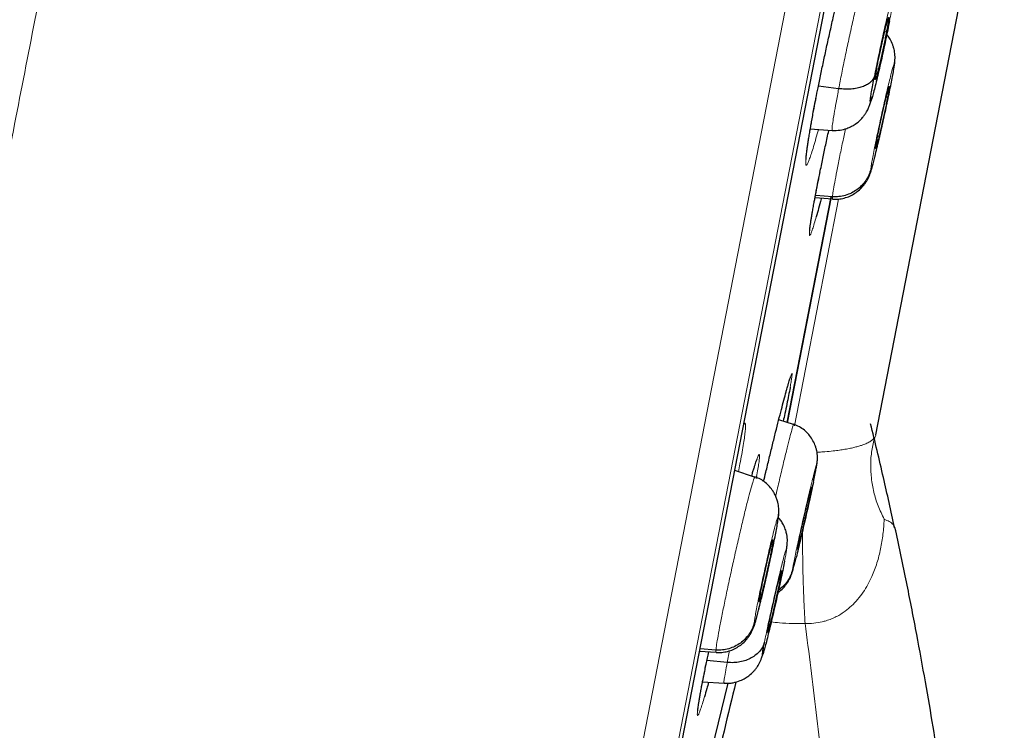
# Model space of a CAD drawing. Header units: millimetres. Extents: x 8 to 1465, y 12 to 1156.
# Tile 156 of 168: x 1064 to 1078, y 1048 to 1058. Entities that reach past the tile are written whole.
import ezdxf

# ---------------------------------------------------------------- set-up
doc = ezdxf.new("R2010")
doc.units = ezdxf.units.MM

msp = doc.modelspace()

# ---------------------------------------------------------------- linework, layer by layer
at = {"color": 252, "linetype": 'Continuous', "lineweight": 0}
for p, q in [((1068.939, 1029.43), (1086.872, 1121.685)), ((1087.264, 1121.136), (1069.509, 1029.793)), ((1069.702, 1030.51), (1087.174, 1120.398)), ((1074.923, 1056.718), (1074.935, 1056.776)), ((1074.99, 1055.718), (1074.992, 1055.727)), ((1074.629, 1052.133), (1075.253, 1055.348)), ((1073.411, 1048.911), (1073.413, 1048.92)), ((1073.677, 1048.779), (1073.711, 1048.946))]:
    msp.add_line(p, q, dxfattribs=at)
at = {"color": 7, "linetype": 'Continuous', "lineweight": 30}
for p, q in [((1069.71, 1030.544), (1087.169, 1120.363)), ((1075.786, 1052.009), (1084.868, 1098.736)), ((1075.934, 1057.718), (1075.909, 1057.724)), ((1076.045, 1057.244), (1076.052, 1057.304)), ((1075.257, 1056.916), (1074.97, 1056.953)), ((1075.977, 1056.942), (1075.972, 1056.944)), ((1074.855, 1056.346), (1075.167, 1056.325)), ((1075.15, 1055.384), (1074.526, 1052.178)), ((1074.527, 1052.181), (1075.149, 1055.383)), ((1074.922, 1055.371), (1075.171, 1055.354)), ((1075.17, 1055.384), (1074.934, 1055.402)), ((1075.175, 1055.359), (1075.171, 1055.354)), ((1074.617, 1052.153), (1074.408, 1052.221)), ((1074.616, 1052.147), (1074.619, 1052.153)), ((1074.943, 1051.561), (1074.947, 1051.596)), ((1074.066, 1051.407), (1073.783, 1051.499)), ((1074.065, 1051.401), (1074.069, 1051.407)), ((1074.093, 1051.414), (1074.088, 1051.388)), ((1074.397, 1050.814), (1074.406, 1050.88)), ((1076.056, 1050.693), (1076.057, 1050.691)), ((1074.328, 1050.513), (1074.323, 1050.514)), ((1074.432, 1049.98), (1074.418, 1049.984)), ((1073.286, 1048.941), (1073.519, 1048.925)), ((1073.517, 1048.955), (1073.292, 1048.972)), ((1073.413, 1048.92), (1073.415, 1048.932)), ((1073.523, 1048.93), (1073.519, 1048.925)), ((1073.677, 1048.779), (1073.389, 1048.807)), ((1073.327, 1048.506), (1073.632, 1048.484))]:
    msp.add_line(p, q, dxfattribs=at)
at = {"color": 7, "linetype": 'Continuous', "lineweight": 30, "flags": 128}
msp.add_lwpolyline([(1073.685, 1048.484), (1073.412, 1047.362), (1072.996, 1045.668)], dxfattribs=at)
at = {"color": 252, "linetype": 'Continuous', "lineweight": 0}
for points, knots in [([(1076.681, 1123.851), (1076.676, 1123.829), (1076.668, 1123.784), (1076.597, 1123.423), (1076.486, 1122.849), (1076.329, 1122.043), (1076.129, 1121.015), (1075.887, 1119.769), (1075.604, 1118.312), (1075.281, 1116.65), (1074.92, 1114.792), (1074.522, 1112.748), (1074.091, 1110.527), (1073.627, 1108.141), (1073.133, 1105.601), (1072.612, 1102.921), (1072.067, 1100.114), (1071.499, 1097.193), (1070.912, 1094.174), (1070.309, 1091.072), (1069.693, 1087.902), (1069.066, 1084.68), (1068.433, 1081.422), (1067.796, 1078.145), (1067.159, 1074.865), (1066.524, 1071.598), (1065.894, 1068.361), (1065.274, 1065.17), (1064.666, 1062.041), (1064.073, 1058.99), (1063.498, 1056.032), (1062.944, 1053.181), (1062.413, 1050.453), (1061.91, 1047.861), (1061.435, 1045.417), (1060.991, 1043.134), (1060.581, 1041.024), (1060.206, 1039.097), (1059.869, 1037.362), (1059.572, 1035.832), (1059.312, 1034.496), (1059.174, 1033.788), (1059.105, 1033.435)], [0, 0, 0, 0, 0.025, 0.05, 0.075, 0.1, 0.125, 0.15, 0.175, 0.2, 0.225, 0.25, 0.275, 0.3, 0.325, 0.35, 0.375, 0.4, 0.425, 0.45, 0.475, 0.5, 0.525, 0.55, 0.575, 0.6, 0.625, 0.65, 0.675, 0.7, 0.725, 0.75, 0.775, 0.8, 0.825, 0.85, 0.875, 0.9, 0.925, 0.95, 0.975, 1, 1, 1, 1]), ([(1057.648, 1034.324), (1057.687, 1034.521), (1057.763, 1034.914), (1057.894, 1035.587), (1058.037, 1036.318), (1058.191, 1037.114), (1058.357, 1037.967), (1058.533, 1038.872), (1058.719, 1039.83), (1058.916, 1040.843), (1059.124, 1041.916), (1059.345, 1043.051), (1059.577, 1044.246), (1059.819, 1045.492), (1060.071, 1046.787), (1060.33, 1048.122), (1060.597, 1049.493), (1060.87, 1050.898), (1061.15, 1052.342), (1061.44, 1053.832), (1061.739, 1055.368), (1062.046, 1056.947), (1062.359, 1058.558), (1062.678, 1060.198), (1063, 1061.857), (1063.325, 1063.53), (1063.653, 1065.214), (1063.984, 1066.918), (1064.32, 1068.649), (1064.662, 1070.405), (1065.007, 1072.183), (1065.355, 1073.97), (1065.703, 1075.761), (1066.05, 1077.544), (1066.394, 1079.316), (1066.735, 1081.073), (1067.076, 1082.823), (1067.416, 1084.574), (1067.756, 1086.322), (1068.095, 1088.066), (1068.43, 1089.791), (1068.762, 1091.496), (1069.087, 1093.169), (1069.405, 1094.807), (1069.717, 1096.41), (1070.023, 1097.984), (1070.324, 1099.537), (1070.622, 1101.065), (1070.914, 1102.567), (1071.198, 1104.03), (1071.474, 1105.451), (1071.74, 1106.819), (1071.996, 1108.135), (1072.241, 1109.395), (1072.477, 1110.608), (1072.704, 1111.778), (1072.923, 1112.903), (1073.132, 1113.98), (1073.33, 1114.999), (1073.517, 1115.96), (1073.691, 1116.855), (1073.852, 1117.684), (1074, 1118.447), (1074.136, 1119.147), (1074.261, 1119.788), (1074.373, 1120.366), (1074.473, 1120.88), (1074.56, 1121.326), (1074.633, 1121.704), (1074.693, 1122.012), (1074.74, 1122.251), (1074.772, 1122.419), (1074.793, 1122.526), (1074.796, 1122.539), (1074.797, 1122.545)], [0, 0, 0, 0, 0.013945, 0.02789, 0.041835, 0.055781, 0.069728, 0.083426, 0.097126, 0.110826, 0.124528, 0.138481, 0.152437, 0.166395, 0.180356, 0.194319, 0.208035, 0.221754, 0.235476, 0.249202, 0.263181, 0.277165, 0.291153, 0.305146, 0.319147, 0.332905, 0.346672, 0.360448, 0.374234, 0.388281, 0.402337, 0.416398, 0.430461, 0.444524, 0.458331, 0.472132, 0.485923, 0.499702, 0.513718, 0.527724, 0.541722, 0.555714, 0.569704, 0.583443, 0.597184, 0.610928, 0.624677, 0.638684, 0.652696, 0.666713, 0.680732, 0.694752, 0.708523, 0.722296, 0.73607, 0.749845, 0.763872, 0.777899, 0.791927, 0.805955, 0.819984, 0.833763, 0.847543, 0.861323, 0.875104, 0.88909, 0.903078, 0.917066, 0.931055, 0.945045, 0.958784, 0.972523, 0.986262, 1, 1, 1, 1]), ([(1075.257, 1056.916), (1075.271, 1056.988), (1075.3, 1057.132), (1075.349, 1057.371), (1075.401, 1057.616), (1075.454, 1057.859), (1075.507, 1058.091), (1075.557, 1058.303), (1075.602, 1058.485), (1075.641, 1058.633), (1075.671, 1058.741), (1075.694, 1058.806), (1075.7, 1058.81), (1075.703, 1058.811)], [0, 0, 0, 0, 0.0920602, 0.1839941, 0.275968, 0.3679094, 0.4598388, 0.5516907, 0.6434938, 0.7354179, 0.8273423, 0.9191459, 1, 1, 1, 1]), ([(1075.763, 1057.089), (1075.771, 1057.132), (1075.789, 1057.22), (1075.818, 1057.364), (1075.85, 1057.513), (1075.882, 1057.66), (1075.914, 1057.801), (1075.945, 1057.93), (1075.972, 1058.041), (1075.996, 1058.131), (1076.015, 1058.197), (1076.028, 1058.235), (1076.035, 1058.244), (1076.036, 1058.224), (1076.031, 1058.175), (1076.019, 1058.1), (1076.002, 1058.002), (1075.986, 1057.921), (1075.979, 1057.88)], [0, 0, 0, 0, 0.062498, 0.125, 0.187496, 0.249998, 0.312497, 0.374999, 0.437498, 0.499998, 0.562495, 0.624996, 0.687494, 0.749995, 0.812494, 0.874995, 0.937497, 1, 1, 1, 1]), ([(1076.045, 1057.244), (1076.043, 1057.23), (1076.04, 1057.202), (1076.027, 1057.125), (1076.009, 1057.027), (1075.985, 1056.909), (1075.958, 1056.775), (1075.927, 1056.631), (1075.895, 1056.483), (1075.862, 1056.335), (1075.83, 1056.195), (1075.799, 1056.066), (1075.772, 1055.954), (1075.749, 1055.864), (1075.731, 1055.799), (1075.718, 1055.761), (1075.712, 1055.75), (1075.713, 1055.768), (1075.713, 1055.776)], [0, 0, 0, 0, 0.062503, 0.125005, 0.187506, 0.250005, 0.312505, 0.375002, 0.437503, 0.500002, 0.5625, 0.625, 0.687499, 0.750001, 0.812503, 0.875, 0.937502, 1, 1, 1, 1]), ([(1075.713, 1055.776), (1075.715, 1055.79), (1075.718, 1055.819), (1075.731, 1055.895), (1075.75, 1055.993), (1075.773, 1056.112), (1075.8, 1056.245), (1075.831, 1056.389), (1075.863, 1056.538), (1075.896, 1056.685), (1075.928, 1056.826), (1075.958, 1056.955), (1075.986, 1057.066), (1076.009, 1057.156), (1076.027, 1057.222), (1076.04, 1057.259), (1076.046, 1057.27), (1076.045, 1057.253), (1076.045, 1057.244)], [0, 0, 0, 0, 0.062503, 0.125005, 0.187506, 0.250005, 0.312505, 0.375002, 0.437503, 0.500002, 0.5625, 0.625, 0.687499, 0.750001, 0.812503, 0.875, 0.937502, 1, 1, 1, 1]), ([(1075.167, 1056.328), (1075.167, 1056.327), (1075.162, 1056.32), (1075.163, 1056.353), (1075.171, 1056.43), (1075.191, 1056.555), (1075.219, 1056.715), (1075.245, 1056.849), (1075.257, 1056.916)], [0, 0, 0, 0, 0.030424, 0.224259, 0.418118, 0.612046, 0.80589, 1, 1, 1, 1]), ([(1074.971, 1056.338), (1074.959, 1056.295), (1074.934, 1056.206), (1074.901, 1056.093), (1074.871, 1055.995), (1074.845, 1055.92), (1074.824, 1055.866), (1074.808, 1055.836), (1074.796, 1055.829), (1074.79, 1055.845), (1074.79, 1055.885), (1074.795, 1055.948), (1074.805, 1056.033), (1074.82, 1056.139), (1074.84, 1056.264), (1074.864, 1056.404), (1074.892, 1056.555), (1074.913, 1056.664), (1074.923, 1056.718)], [0, 0, 0, 0, 0.058491, 0.121773, 0.185107, 0.248643, 0.311976, 0.375311, 0.438847, 0.502182, 0.565464, 0.628949, 0.692231, 0.755431, 0.818834, 0.882035, 0.941017, 1, 1, 1, 1]), ([(1075.17, 1055.384), (1075.172, 1055.407), (1075.178, 1055.453), (1075.2, 1055.58), (1075.23, 1055.742), (1075.269, 1055.938), (1075.31, 1056.142), (1075.341, 1056.285), (1075.354, 1056.348)], [0, 0, 0, 0, 0.172828, 0.345426, 0.518097, 0.690704, 0.863291, 1, 1, 1, 1]), ([(1074.94, 1055.1), (1074.93, 1055.067), (1074.911, 1054.999), (1074.887, 1054.924), (1074.868, 1054.869), (1074.854, 1054.839), (1074.845, 1054.831), (1074.841, 1054.847), (1074.843, 1054.887), (1074.85, 1054.949), (1074.862, 1055.033), (1074.879, 1055.139), (1074.901, 1055.263), (1074.928, 1055.403), (1074.957, 1055.554), (1074.979, 1055.663), (1074.99, 1055.718)], [0, 0, 0, 0, 0.07206, 0.14435, 0.216409, 0.288448, 0.360717, 0.432756, 0.504737, 0.576949, 0.64893, 0.720843, 0.792985, 0.864898, 0.932449, 1, 1, 1, 1]), ([(1075.171, 1055.354), (1075.17, 1055.353), (1075.166, 1055.345), (1075.168, 1055.366), (1075.17, 1055.384)], [0, 0, 0, 0, 0.135229, 1, 1, 1, 1]), ([(1074.524, 1052.661), (1074.529, 1052.679), (1074.543, 1052.729), (1074.561, 1052.79), (1074.579, 1052.844), (1074.591, 1052.873), (1074.597, 1052.88), (1074.598, 1052.863), (1074.593, 1052.822), (1074.584, 1052.764), (1074.574, 1052.709), (1074.57, 1052.684)], [0, 0, 0, 0, 0.063201, 0.182548, 0.30182, 0.421472, 0.540744, 0.659903, 0.779442, 0.898601, 1, 1, 1, 1]), ([(1073.909, 1052.147), (1073.913, 1052.155), (1073.923, 1052.173), (1073.932, 1052.175), (1073.938, 1052.157), (1073.938, 1052.115), (1073.932, 1052.051), (1073.921, 1051.964), (1073.904, 1051.858), (1073.883, 1051.734), (1073.86, 1051.608), (1073.842, 1051.52), (1073.835, 1051.482)], [0, 0, 0, 0, 0.07267, 0.180082, 0.287362, 0.394986, 0.502265, 0.60936, 0.716796, 0.82389, 0.924002, 1, 1, 1, 1]), ([(1074.364, 1051.137), (1074.368, 1051.157), (1074.391, 1051.257), (1074.432, 1051.429), (1074.483, 1051.643), (1074.528, 1051.826), (1074.565, 1051.976), (1074.594, 1052.081), (1074.611, 1052.14), (1074.615, 1052.145), (1074.616, 1052.147)], [0, 0, 0, 0, 0.036166, 0.184731, 0.333101, 0.481548, 0.630119, 0.778709, 0.927351, 1, 1, 1, 1]), ([(1075.769, 1051.971), (1075.762, 1051.962), (1075.748, 1051.943), (1075.711, 1051.916), (1075.661, 1051.888), (1075.604, 1051.865), (1075.544, 1051.846), (1075.49, 1051.831), (1075.425, 1051.816), (1075.352, 1051.802), (1075.27, 1051.79), (1075.177, 1051.777), (1075.077, 1051.768), (1074.998, 1051.762), (1074.958, 1051.76), (1074.949, 1051.76)], [0, 0, 0, 0, 0.12018, 0.240598, 0.362026, 0.483983, 0.550979, 0.618181, 0.686264, 0.754814, 0.815208, 0.876423, 0.942428, 0.987496, 1, 1, 1, 1]), ([(1075.769, 1051.971), (1075.754, 1051.909), (1075.722, 1051.784), (1075.707, 1051.589), (1075.716, 1051.392), (1075.752, 1051.194), (1075.812, 1050.998), (1075.872, 1050.872), (1075.902, 1050.809)], [0, 0, 0, 0, 0.166667, 0.333335, 0.500001, 0.666668, 0.833334, 1, 1, 1, 1]), ([(1075.784, 1052.012), (1075.783, 1052.004), (1075.781, 1051.99), (1075.773, 1051.977), (1075.769, 1051.971)], [0, 0, 0, 0, 0.579493, 1, 1, 1, 1]), ([(1074.022, 1051.421), (1074.027, 1051.438), (1074.043, 1051.494), (1074.066, 1051.569), (1074.091, 1051.645), (1074.11, 1051.697), (1074.125, 1051.726), (1074.133, 1051.732), (1074.136, 1051.714), (1074.134, 1051.673), (1074.126, 1051.609), (1074.113, 1051.524), (1074.099, 1051.451), (1074.093, 1051.414)], [0, 0, 0, 0, 0.041299, 0.137475, 0.233344, 0.329163, 0.425287, 0.521105, 0.616812, 0.712824, 0.80853, 0.904112, 1, 1, 1, 1]), ([(1074.602, 1050.095), (1074.604, 1050.109), (1074.609, 1050.137), (1074.624, 1050.213), (1074.644, 1050.311), (1074.669, 1050.429), (1074.698, 1050.562), (1074.73, 1050.706), (1074.763, 1050.854), (1074.797, 1051.001), (1074.83, 1051.142), (1074.861, 1051.27), (1074.888, 1051.382), (1074.911, 1051.472), (1074.929, 1051.538), (1074.94, 1051.576), (1074.946, 1051.587), (1074.944, 1051.57), (1074.943, 1051.561)], [0, 0, 0, 0, 0.062498, 0.125, 0.187496, 0.249998, 0.312499, 0.375001, 0.437498, 0.499997, 0.562496, 0.624997, 0.687493, 0.749994, 0.812494, 0.874995, 0.937497, 1, 1, 1, 1]), ([(1074.943, 1051.561), (1074.94, 1051.547), (1074.936, 1051.519), (1074.921, 1051.444), (1074.907, 1051.376), (1074.9, 1051.342)], [0, 0, 0, 0, 0.333336, 0.66667, 1, 1, 1, 1]), ([(1073.517, 1048.955), (1073.519, 1048.978), (1073.525, 1049.024), (1073.546, 1049.152), (1073.576, 1049.314), (1073.615, 1049.509), (1073.66, 1049.729), (1073.711, 1049.966), (1073.764, 1050.211), (1073.819, 1050.454), (1073.873, 1050.686), (1073.923, 1050.898), (1073.969, 1051.082), (1074.009, 1051.231), (1074.039, 1051.336), (1074.058, 1051.395), (1074.063, 1051.399), (1074.065, 1051.401)], [0, 0, 0, 0, 0.069109, 0.138126, 0.207173, 0.276194, 0.345206, 0.414159, 0.483074, 0.552081, 0.621091, 0.690011, 0.758966, 0.827978, 0.896999, 0.966044, 1, 1, 1, 1]), ([(1074.061, 1049.347), (1074.063, 1049.361), (1074.066, 1049.389), (1074.079, 1049.466), (1074.097, 1049.564), (1074.121, 1049.683), (1074.148, 1049.816), (1074.179, 1049.96), (1074.211, 1050.109), (1074.245, 1050.256), (1074.277, 1050.397), (1074.308, 1050.525), (1074.336, 1050.637), (1074.36, 1050.727), (1074.378, 1050.792), (1074.391, 1050.829), (1074.398, 1050.84), (1074.398, 1050.823), (1074.397, 1050.814)], [0, 0, 0, 0, 0.062503, 0.125005, 0.187506, 0.250005, 0.312505, 0.375002, 0.437503, 0.500002, 0.5625, 0.625, 0.687499, 0.750001, 0.812503, 0.875, 0.937502, 1, 1, 1, 1]), ([(1074.397, 1050.814), (1074.396, 1050.8), (1074.393, 1050.772), (1074.38, 1050.695), (1074.362, 1050.597), (1074.338, 1050.479), (1074.311, 1050.345), (1074.28, 1050.201), (1074.247, 1050.053), (1074.214, 1049.905), (1074.181, 1049.765), (1074.15, 1049.636), (1074.123, 1049.525), (1074.099, 1049.435), (1074.08, 1049.369), (1074.067, 1049.332), (1074.06, 1049.321), (1074.061, 1049.339), (1074.061, 1049.347)], [0, 0, 0, 0, 0.062503, 0.125005, 0.187506, 0.250005, 0.312505, 0.375002, 0.437503, 0.500002, 0.5625, 0.625, 0.687499, 0.750001, 0.812503, 0.875, 0.937502, 1, 1, 1, 1]), ([(1074.781, 1049.333), (1074.781, 1049.333), (1074.822, 1049.331), (1074.905, 1049.333), (1075.005, 1049.349), (1075.088, 1049.372), (1075.155, 1049.396), (1075.225, 1049.428), (1075.291, 1049.465), (1075.363, 1049.515), (1075.445, 1049.583), (1075.529, 1049.672), (1075.606, 1049.774), (1075.672, 1049.882), (1075.741, 1050.02), (1075.804, 1050.189), (1075.855, 1050.39), (1075.888, 1050.597), (1075.899, 1050.738), (1075.902, 1050.809), (1075.902, 1050.809)], [0, 0, 0, 0, 0.0000238, 0.0486938, 0.0988774, 0.1235924, 0.1565191, 0.1897734, 0.2239174, 0.2583082, 0.3106078, 0.3730413, 0.4360958, 0.5006183, 0.5654849, 0.6724698, 0.7802508, 0.8898937, 0.9999762, 1, 1, 1, 1]), ([(1075.902, 1050.809), (1075.927, 1050.799), (1075.98, 1050.777), (1076.032, 1050.739), (1076.048, 1050.708), (1076.056, 1050.693)], [0, 0, 0, 0, 0.328148, 0.683607, 1, 1, 1, 1]), ([(1074.747, 1050.652), (1074.746, 1050.62), (1074.745, 1050.512), (1074.746, 1050.317), (1074.75, 1050.072), (1074.757, 1049.823), (1074.767, 1049.575), (1074.777, 1049.414), (1074.781, 1049.333)], [0, 0, 0, 0, 0.079011, 0.263208, 0.447406, 0.631604, 0.815802, 1, 1, 1, 1]), ([(1074.205, 1049.067), (1074.212, 1049.101), (1074.226, 1049.169), (1074.252, 1049.295), (1074.282, 1049.433), (1074.314, 1049.58), (1074.348, 1049.728), (1074.381, 1049.873), (1074.414, 1050.01), (1074.443, 1050.132), (1074.47, 1050.235), (1074.491, 1050.316), (1074.507, 1050.371), (1074.517, 1050.397), (1074.52, 1050.395), (1074.517, 1050.363), (1074.508, 1050.306), (1074.496, 1050.246), (1074.491, 1050.216)], [0, 0, 0, 0, 0.062498, 0.125, 0.187497, 0.249998, 0.312497, 0.374999, 0.437498, 0.499998, 0.562495, 0.624996, 0.687494, 0.749995, 0.812494, 0.874995, 0.937497, 1, 1, 1, 1]), ([(1074.654, 1050.266), (1074.647, 1050.239), (1074.632, 1050.18), (1074.616, 1050.119), (1074.604, 1050.08), (1074.599, 1050.07), (1074.601, 1050.086), (1074.602, 1050.095)], [0, 0, 0, 0, 0.178151, 0.383622, 0.589075, 0.794544, 1, 1, 1, 1]), ([(1074.781, 1049.333), (1074.836, 1048.912), (1074.946, 1048.069), (1075.073, 1046.803), (1075.173, 1045.537), (1075.241, 1044.273), (1075.28, 1043.018), (1075.289, 1041.772), (1075.269, 1040.536), (1075.22, 1039.302), (1075.143, 1038.063), (1075.035, 1036.818), (1074.898, 1035.57), (1074.73, 1034.328), (1074.534, 1033.092), (1074.308, 1031.862), (1074.055, 1030.641), (1073.862, 1029.832), (1073.766, 1029.429)], [0, 0, 0, 0, 0.063323, 0.1266, 0.189766, 0.252777, 0.315666, 0.377344, 0.438965, 0.500559, 0.562139, 0.624933, 0.687657, 0.750283, 0.81284, 0.875328, 0.937722, 1, 1, 1, 1]), ([(1074.299, 1049.354), (1074.339, 1049.35), (1074.438, 1049.338), (1074.599, 1049.33), (1074.72, 1049.332), (1074.781, 1049.333)], [0, 0, 0, 0, 0.244628, 0.621685, 1, 1, 1, 1]), ([(1073.354, 1048.29), (1073.344, 1048.257), (1073.323, 1048.189), (1073.299, 1048.114), (1073.279, 1048.06), (1073.265, 1048.03), (1073.256, 1048.023), (1073.252, 1048.039), (1073.254, 1048.079), (1073.262, 1048.141), (1073.275, 1048.225), (1073.294, 1048.33), (1073.317, 1048.455), (1073.345, 1048.595), (1073.376, 1048.746), (1073.399, 1048.856), (1073.411, 1048.911)], [0, 0, 0, 0, 0.072049, 0.144329, 0.216377, 0.288371, 0.360595, 0.432588, 0.50449, 0.576621, 0.648523, 0.720338, 0.792381, 0.864196, 0.932098, 1, 1, 1, 1]), ([(1073.519, 1048.925), (1073.518, 1048.923), (1073.513, 1048.916), (1073.515, 1048.937), (1073.517, 1048.955)], [0, 0, 0, 0, 0.136363, 1, 1, 1, 1]), ([(1073.633, 1048.49), (1073.632, 1048.489), (1073.628, 1048.488), (1073.634, 1048.538), (1073.649, 1048.63), (1073.668, 1048.729), (1073.677, 1048.779)], [0, 0, 0, 0, 0.159415, 0.439563, 0.719589, 1, 1, 1, 1])]:
    msp.add_open_spline(points, degree=3, knots=knots, dxfattribs=at)
at = {"color": 7, "linetype": 'Continuous', "lineweight": 30}
for points, knots in [([(1074.935, 1056.776), (1074.945, 1056.826), (1074.966, 1056.936), (1075.004, 1057.12), (1075.047, 1057.322), (1075.091, 1057.529), (1075.138, 1057.737), (1075.181, 1057.928), (1075.208, 1058.046), (1075.22, 1058.097)], [0, 0, 0, 0, 0.124869, 0.277036, 0.429689, 0.581857, 0.73407, 0.886769, 1, 1, 1, 1]), ([(1075.979, 1057.88), (1075.97, 1057.837), (1075.953, 1057.75), (1075.923, 1057.605), (1075.891, 1057.456), (1075.859, 1057.309), (1075.827, 1057.168), (1075.796, 1057.039), (1075.769, 1056.928), (1075.745, 1056.838), (1075.727, 1056.773), (1075.713, 1056.735), (1075.706, 1056.726), (1075.705, 1056.746), (1075.711, 1056.794), (1075.723, 1056.869), (1075.74, 1056.967), (1075.755, 1057.048), (1075.763, 1057.089)], [0, 0, 0, 0, 0.0625025, 0.1250046, 0.187506, 0.2500051, 0.3125056, 0.3750035, 0.4375048, 0.500002, 0.5625019, 0.6250006, 0.6875026, 0.750002, 0.8125035, 0.8750005, 0.937502, 1, 1, 1, 1]), ([(1075.807, 1057.252), (1075.812, 1057.277), (1075.822, 1057.328), (1075.84, 1057.414), (1075.859, 1057.501), (1075.878, 1057.588), (1075.897, 1057.671), (1075.914, 1057.746), (1075.93, 1057.812), (1075.944, 1057.864), (1075.955, 1057.903), (1075.963, 1057.925), (1075.967, 1057.929), (1075.967, 1057.917), (1075.964, 1057.889), (1075.958, 1057.845), (1075.948, 1057.789), (1075.939, 1057.741), (1075.934, 1057.718)], [0, 0, 0, 0, 0.062616, 0.125091, 0.187745, 0.250479, 0.313048, 0.375343, 0.437605, 0.5, 0.562396, 0.624658, 0.686953, 0.749522, 0.812255, 0.87491, 0.937384, 1, 1, 1, 1]), ([(1075.934, 1057.718), (1075.929, 1057.692), (1075.919, 1057.641), (1075.902, 1057.555), (1075.883, 1057.468), (1075.864, 1057.381), (1075.845, 1057.298), (1075.827, 1057.223), (1075.811, 1057.157), (1075.797, 1057.105), (1075.786, 1057.067), (1075.778, 1057.044), (1075.774, 1057.04), (1075.774, 1057.052), (1075.777, 1057.081), (1075.784, 1057.124), (1075.794, 1057.18), (1075.803, 1057.228), (1075.807, 1057.252)], [0, 0, 0, 0, 0.062616, 0.12509, 0.187745, 0.250478, 0.313046, 0.375342, 0.437604, 0.499999, 0.562394, 0.624657, 0.686952, 0.749521, 0.812255, 0.874909, 0.937384, 1, 1, 1, 1]), ([(1076.053, 1057.295), (1076.055, 1057.312), (1076.057, 1057.345), (1076.056, 1057.388), (1076.052, 1057.432), (1076.043, 1057.477), (1076.031, 1057.519), (1076.011, 1057.572), (1075.982, 1057.629), (1075.952, 1057.667), (1075.939, 1057.683)], [0, 0, 0, 0, 0.15446, 0.294875, 0.408513, 0.504733, 0.595814, 0.686684, 0.867334, 1, 1, 1, 1]), ([(1075.843, 1056.254), (1075.851, 1056.286), (1075.868, 1056.359), (1075.895, 1056.482), (1075.924, 1056.615), (1075.952, 1056.746), (1075.978, 1056.871), (1076.001, 1056.985), (1076.02, 1057.088), (1076.037, 1057.178), (1076.049, 1057.254), (1076.053, 1057.288), (1076.054, 1057.305)], [0, 0, 0, 0, 0.0776384, 0.179098, 0.2804393, 0.3827274, 0.4865149, 0.5907019, 0.6936473, 0.7953203, 0.8969984, 1, 1, 1, 1]), ([(1075.763, 1057.089), (1075.757, 1057.073), (1075.745, 1057.043), (1075.707, 1057.003), (1075.656, 1056.968), (1075.593, 1056.94), (1075.519, 1056.921), (1075.436, 1056.91), (1075.348, 1056.907), (1075.288, 1056.913), (1075.257, 1056.916)], [0, 0, 0, 0, 0.123785, 0.248422, 0.373775, 0.499416, 0.625025, 0.750519, 0.875608, 1, 1, 1, 1]), ([(1075.782, 1056.078), (1075.783, 1056.086), (1075.785, 1056.103), (1075.793, 1056.149), (1075.804, 1056.208), (1075.817, 1056.278), (1075.833, 1056.356), (1075.851, 1056.44), (1075.87, 1056.527), (1075.889, 1056.613), (1075.908, 1056.695), (1075.926, 1056.771), (1075.942, 1056.835), (1075.955, 1056.888), (1075.966, 1056.926), (1075.973, 1056.948), (1075.974, 1056.95), (1075.975, 1056.951)], [0, 0, 0, 0, 0.069035, 0.13792, 0.207004, 0.276171, 0.345151, 0.413824, 0.482462, 0.551251, 0.620045, 0.688692, 0.757374, 0.826356, 0.895522, 0.964605, 1, 1, 1, 1]), ([(1075.977, 1056.942), (1075.976, 1056.934), (1075.974, 1056.918), (1075.966, 1056.871), (1075.955, 1056.813), (1075.941, 1056.743), (1075.925, 1056.665), (1075.907, 1056.581), (1075.889, 1056.494), (1075.869, 1056.408), (1075.85, 1056.325), (1075.833, 1056.25), (1075.817, 1056.185), (1075.803, 1056.133), (1075.792, 1056.093), (1075.788, 1056.08), (1075.785, 1056.073)], [0, 0, 0, 0, 0.071568, 0.142981, 0.2146, 0.286304, 0.357815, 0.429008, 0.500164, 0.571478, 0.642795, 0.713962, 0.785164, 0.856678, 0.928382, 1, 1, 1, 1]), ([(1074.911, 1056.654), (1074.911, 1056.654), (1074.918, 1056.687), (1074.926, 1056.729), (1074.934, 1056.773), (1074.936, 1056.78)], [0, 0, 0, 0, 0.0040998, 0.8260985, 1, 1, 1, 1]), ([(1075.167, 1056.324), (1075.204, 1056.324), (1075.274, 1056.324), (1075.366, 1056.348), (1075.436, 1056.378), (1075.504, 1056.418), (1075.559, 1056.464), (1075.604, 1056.514), (1075.633, 1056.553), (1075.655, 1056.588), (1075.677, 1056.63), (1075.692, 1056.665), (1075.71, 1056.717), (1075.724, 1056.765), (1075.733, 1056.796), (1075.736, 1056.807)], [0, 0, 0, 0, 0.110939, 0.203861, 0.278469, 0.335199, 0.438697, 0.491649, 0.5434, 0.592145, 0.640136, 0.741804, 0.845728, 0.949908, 1, 1, 1, 1]), ([(1074.868, 1056.419), (1074.87, 1056.434), (1074.878, 1056.478), (1074.893, 1056.556), (1074.905, 1056.621), (1074.911, 1056.654)], [0, 0, 0, 0, 0.209172, 0.60432, 1, 1, 1, 1]), ([(1074.796, 1055.912), (1074.796, 1055.912), (1074.796, 1055.913), (1074.796, 1055.921), (1074.796, 1055.937), (1074.798, 1055.962), (1074.802, 1055.996), (1074.807, 1056.039), (1074.814, 1056.091), (1074.823, 1056.152), (1074.834, 1056.22), (1074.846, 1056.295), (1074.858, 1056.362), (1074.865, 1056.405), (1074.868, 1056.419)], [0, 0, 0, 0, 0.039694, 0.10143, 0.173987, 0.256361, 0.346488, 0.44206, 0.54114, 0.642323, 0.744652, 0.847491, 0.95036, 1, 1, 1, 1]), ([(1074.992, 1055.727), (1075.005, 1055.792), (1075.031, 1055.917), (1075.073, 1056.118), (1075.102, 1056.254), (1075.118, 1056.325), (1075.118, 1056.328)], [0, 0, 0, 0, 0.344592, 0.665873, 0.988179, 1, 1, 1, 1]), ([(1075.17, 1055.35), (1075.198, 1055.349), (1075.253, 1055.348), (1075.336, 1055.363), (1075.415, 1055.39), (1075.488, 1055.43), (1075.554, 1055.481), (1075.603, 1055.532), (1075.639, 1055.581), (1075.665, 1055.623), (1075.687, 1055.667), (1075.702, 1055.705), (1075.715, 1055.742), (1075.727, 1055.783), (1075.742, 1055.836), (1075.759, 1055.903), (1075.781, 1055.991), (1075.807, 1056.098), (1075.829, 1056.189), (1075.841, 1056.243), (1075.843, 1056.254)], [0, 0, 0, 0, 0.0529683, 0.1065218, 0.1603936, 0.2135496, 0.2661947, 0.3216884, 0.3515963, 0.3830307, 0.4183277, 0.4635156, 0.5118128, 0.5732693, 0.6443655, 0.7203107, 0.7964122, 0.8887146, 0.9785066, 1, 1, 1, 1]), ([(1075.783, 1056.07), (1075.783, 1056.068), (1075.78, 1056.063), (1075.781, 1056.072), (1075.782, 1056.078)], [0, 0, 0, 0, 0.333202, 1, 1, 1, 1]), ([(1074.959, 1055.563), (1074.965, 1055.592), (1074.976, 1055.647), (1074.987, 1055.705), (1074.993, 1055.732)], [0, 0, 0, 0, 0.537177, 1, 1, 1, 1]), ([(1075.713, 1055.776), (1075.705, 1055.748), (1075.688, 1055.69), (1075.644, 1055.612), (1075.587, 1055.541), (1075.518, 1055.481), (1075.439, 1055.433), (1075.352, 1055.401), (1075.262, 1055.382), (1075.2, 1055.384), (1075.17, 1055.384)], [0, 0, 0, 0, 0.123726, 0.24837, 0.373743, 0.499387, 0.624989, 0.750499, 0.875617, 1, 1, 1, 1]), ([(1074.93, 1055.415), (1074.933, 1055.431), (1074.942, 1055.475), (1074.951, 1055.524), (1074.958, 1055.56), (1074.959, 1055.563)], [0, 0, 0, 0, 0.326148, 0.943172, 1, 1, 1, 1]), ([(1074.847, 1054.901), (1074.847, 1054.901), (1074.847, 1054.9), (1074.847, 1054.904), (1074.848, 1054.913), (1074.849, 1054.932), (1074.852, 1054.958), (1074.857, 1054.995), (1074.864, 1055.04), (1074.873, 1055.094), (1074.883, 1055.156), (1074.895, 1055.226), (1074.906, 1055.285), (1074.913, 1055.322), (1074.915, 1055.332)], [0, 0, 0, 0, 0.001602, 0.059517, 0.130023, 0.213091, 0.306844, 0.408415, 0.515091, 0.624853, 0.736349, 0.8487, 0.961319, 1, 1, 1, 1]), ([(1074.915, 1055.332), (1074.918, 1055.35), (1074.923, 1055.376), (1074.928, 1055.405), (1074.93, 1055.415)], [0, 0, 0, 0, 0.659522, 1, 1, 1, 1]), ([(1075.011, 1055.365), (1075.01, 1055.361), (1074.996, 1055.307), (1074.972, 1055.215), (1074.951, 1055.139), (1074.94, 1055.1)], [0, 0, 0, 0, 0.03335, 0.517444, 1, 1, 1, 1]), ([(1074.522, 1052.653), (1074.525, 1052.665), (1074.534, 1052.696), (1074.546, 1052.736), (1074.557, 1052.775), (1074.566, 1052.802), (1074.572, 1052.82), (1074.575, 1052.828), (1074.575, 1052.829), (1074.575, 1052.829)], [0, 0, 0, 0, 0.120935, 0.30482, 0.486535, 0.663801, 0.808003, 0.929755, 1, 1, 1, 1]), ([(1074.193, 1051.346), (1074.204, 1051.389), (1074.23, 1051.501), (1074.273, 1051.675), (1074.319, 1051.866), (1074.364, 1052.047), (1074.406, 1052.214), (1074.445, 1052.367), (1074.481, 1052.502), (1074.507, 1052.6), (1074.52, 1052.646), (1074.524, 1052.661)], [0, 0, 0, 0, 0.078033, 0.20125, 0.32486, 0.448078, 0.571364, 0.695044, 0.81833, 0.94161, 1, 1, 1, 1]), ([(1074.57, 1052.684), (1074.569, 1052.68), (1074.563, 1052.648), (1074.548, 1052.568), (1074.523, 1052.447), (1074.498, 1052.323), (1074.479, 1052.237), (1074.471, 1052.2)], [0, 0, 0, 0, 0.03928, 0.304932, 0.56974, 0.817366, 1, 1, 1, 1]), ([(1074.949, 1051.595), (1074.951, 1051.613), (1074.956, 1051.646), (1074.957, 1051.69), (1074.954, 1051.734), (1074.947, 1051.78), (1074.936, 1051.824), (1074.917, 1051.878), (1074.884, 1051.944), (1074.834, 1052.014), (1074.772, 1052.074), (1074.701, 1052.125), (1074.647, 1052.145), (1074.62, 1052.156)], [0, 0, 0, 0, 0.0977378, 0.1880868, 0.2620815, 0.3225861, 0.3792331, 0.436259, 0.5492693, 0.6619718, 0.7745296, 0.8868157, 1, 1, 1, 1]), ([(1076.051, 1050.689), (1075.999, 1050.927), (1075.89, 1051.42), (1075.772, 1051.911), (1075.71, 1052.164)], [0, 0, 0, 0, 0.483231, 1, 1, 1, 1]), ([(1074.023, 1051.421), (1074.023, 1051.422), (1074.03, 1051.446), (1074.042, 1051.486), (1074.058, 1051.539), (1074.072, 1051.584), (1074.084, 1051.62), (1074.093, 1051.645), (1074.099, 1051.66), (1074.103, 1051.668), (1074.103, 1051.668), (1074.102, 1051.668)], [0, 0, 0, 0, 0.007884, 0.159718, 0.311373, 0.461874, 0.609823, 0.737239, 0.852276, 0.950046, 1, 1, 1, 1]), ([(1074.903, 1051.355), (1074.905, 1051.366), (1074.915, 1051.412), (1074.929, 1051.48), (1074.943, 1051.555), (1074.948, 1051.586), (1074.95, 1051.602)], [0, 0, 0, 0, 0.097681, 0.396966, 0.696799, 1, 1, 1, 1]), ([(1074.407, 1050.871), (1074.408, 1050.888), (1074.41, 1050.92), (1074.409, 1050.963), (1074.404, 1051.007), (1074.394, 1051.055), (1074.378, 1051.106), (1074.356, 1051.158), (1074.324, 1051.215), (1074.279, 1051.274), (1074.218, 1051.332), (1074.149, 1051.38), (1074.096, 1051.4), (1074.07, 1051.41)], [0, 0, 0, 0, 0.096991, 0.184517, 0.255264, 0.315776, 0.392157, 0.468229, 0.544131, 0.65833, 0.772163, 0.885672, 1, 1, 1, 1]), ([(1074.9, 1051.342), (1074.892, 1051.304), (1074.876, 1051.228), (1074.847, 1051.094), (1074.815, 1050.95), (1074.781, 1050.802), (1074.747, 1050.655), (1074.714, 1050.514), (1074.684, 1050.387), (1074.663, 1050.303), (1074.655, 1050.27), (1074.654, 1050.266)], [0, 0, 0, 0, 0.122956, 0.245915, 0.368867, 0.491827, 0.614784, 0.737738, 0.860696, 0.983652, 1, 1, 1, 1]), ([(1074.672, 1050.396), (1074.674, 1050.405), (1074.676, 1050.421), (1074.685, 1050.467), (1074.697, 1050.526), (1074.712, 1050.595), (1074.729, 1050.673), (1074.748, 1050.757), (1074.767, 1050.844), (1074.787, 1050.93), (1074.806, 1051.012), (1074.824, 1051.087), (1074.84, 1051.152), (1074.854, 1051.205), (1074.864, 1051.243), (1074.87, 1051.265), (1074.872, 1051.267), (1074.872, 1051.268)], [0, 0, 0, 0, 0.069046, 0.137938, 0.207029, 0.276206, 0.345198, 0.413887, 0.482539, 0.55134, 0.620145, 0.688803, 0.757496, 0.826491, 0.895667, 0.964757, 1, 1, 1, 1]), ([(1074.873, 1051.26), (1074.871, 1051.252), (1074.869, 1051.235), (1074.86, 1051.189), (1074.848, 1051.131), (1074.833, 1051.061), (1074.816, 1050.983), (1074.797, 1050.899), (1074.778, 1050.812), (1074.758, 1050.726), (1074.739, 1050.644), (1074.721, 1050.569), (1074.705, 1050.504), (1074.691, 1050.452), (1074.681, 1050.412), (1074.677, 1050.399), (1074.675, 1050.392)], [0, 0, 0, 0, 0.071568, 0.142977, 0.214592, 0.286295, 0.357808, 0.429006, 0.500166, 0.571481, 0.642798, 0.713964, 0.785167, 0.856682, 0.928386, 1, 1, 1, 1]), ([(1074.181, 1049.763), (1074.184, 1049.775), (1074.196, 1049.827), (1074.219, 1049.926), (1074.249, 1050.058), (1074.278, 1050.192), (1074.306, 1050.323), (1074.332, 1050.448), (1074.355, 1050.561), (1074.375, 1050.664), (1074.391, 1050.753), (1074.403, 1050.83), (1074.406, 1050.864), (1074.408, 1050.882)], [0, 0, 0, 0, 0.029235, 0.126617, 0.222915, 0.319235, 0.416536, 0.515251, 0.614101, 0.711395, 0.807233, 0.902981, 1, 1, 1, 1]), ([(1074.519, 1050.385), (1074.52, 1050.394), (1074.524, 1050.421), (1074.528, 1050.457), (1074.53, 1050.494), (1074.53, 1050.523), (1074.529, 1050.544), (1074.527, 1050.56), (1074.525, 1050.575), (1074.521, 1050.596), (1074.515, 1050.623), (1074.506, 1050.655), (1074.493, 1050.691), (1074.472, 1050.736), (1074.443, 1050.786), (1074.415, 1050.816), (1074.402, 1050.831)], [0, 0, 0, 0, 0.066293, 0.214602, 0.337482, 0.434267, 0.504782, 0.530627, 0.551009, 0.587686, 0.630985, 0.681371, 0.738976, 0.810626, 0.910586, 1, 1, 1, 1]), ([(1076.428, 1028.111), (1076.471, 1028.349), (1076.564, 1028.861), (1076.691, 1029.638), (1076.809, 1030.432), (1076.912, 1031.198), (1077.002, 1031.935), (1077.079, 1032.643), (1077.142, 1033.304), (1077.194, 1033.919), (1077.236, 1034.49), (1077.272, 1035.036), (1077.3, 1035.557), (1077.323, 1036.053), (1077.34, 1036.523), (1077.353, 1036.968), (1077.362, 1037.388), (1077.367, 1037.782), (1077.37, 1038.152), (1077.37, 1038.503), (1077.368, 1038.901), (1077.362, 1039.341), (1077.352, 1039.818), (1077.341, 1040.226), (1077.329, 1040.567), (1077.318, 1040.848), (1077.306, 1041.116), (1077.294, 1041.37), (1077.281, 1041.61), (1077.269, 1041.844), (1077.255, 1042.081), (1077.238, 1042.338), (1077.219, 1042.622), (1077.195, 1042.941), (1077.167, 1043.294), (1077.133, 1043.68), (1077.094, 1044.101), (1077.047, 1044.556), (1076.993, 1045.044), (1076.931, 1045.566), (1076.859, 1046.122), (1076.777, 1046.712), (1076.685, 1047.322), (1076.584, 1047.951), (1076.472, 1048.597), (1076.348, 1049.271), (1076.21, 1049.974), (1076.108, 1050.45), (1076.056, 1050.693)], [0, 0, 0, 0, 0.0320327, 0.0687404, 0.1041136, 0.1381468, 0.1708357, 0.2021768, 0.2321675, 0.2584718, 0.2836494, 0.3077009, 0.330624, 0.352417, 0.3730787, 0.3926083, 0.4110053, 0.4282696, 0.4444014, 0.4596621, 0.4744205, 0.4966034, 0.5175557, 0.537282, 0.5502573, 0.5626443, 0.5744441, 0.5856575, 0.5962852, 0.606328, 0.616726, 0.6278159, 0.6404095, 0.6545073, 0.6701099, 0.6872183, 0.705834, 0.7259589, 0.7475954, 0.7707483, 0.7954205, 0.8216092, 0.8493098, 0.8768064, 0.9056339, 0.9357833, 0.9672431, 1, 1, 1, 1]), ([(1074.131, 1049.649), (1074.132, 1049.657), (1074.133, 1049.674), (1074.141, 1049.72), (1074.152, 1049.779), (1074.166, 1049.848), (1074.182, 1049.926), (1074.2, 1050.01), (1074.219, 1050.097), (1074.238, 1050.184), (1074.258, 1050.266), (1074.276, 1050.341), (1074.292, 1050.406), (1074.306, 1050.458), (1074.317, 1050.496), (1074.324, 1050.518), (1074.326, 1050.52), (1074.326, 1050.521)], [0, 0, 0, 0, 0.069031, 0.137913, 0.206993, 0.276157, 0.345133, 0.413802, 0.482436, 0.551221, 0.620012, 0.688658, 0.757337, 0.826317, 0.895479, 0.964558, 1, 1, 1, 1]), ([(1074.328, 1050.513), (1074.328, 1050.504), (1074.326, 1050.488), (1074.318, 1050.441), (1074.307, 1050.383), (1074.293, 1050.313), (1074.277, 1050.235), (1074.259, 1050.151), (1074.24, 1050.064), (1074.22, 1049.978), (1074.201, 1049.895), (1074.183, 1049.82), (1074.167, 1049.755), (1074.153, 1049.703), (1074.142, 1049.664), (1074.137, 1049.651), (1074.135, 1049.644)], [0, 0, 0, 0, 0.071568, 0.14298, 0.214598, 0.286303, 0.357814, 0.429007, 0.500162, 0.571474, 0.642793, 0.71396, 0.785164, 0.856679, 0.928383, 1, 1, 1, 1]), ([(1074.673, 1050.389), (1074.672, 1050.387), (1074.67, 1050.382), (1074.671, 1050.391), (1074.672, 1050.396)], [0, 0, 0, 0, 0.332055, 1, 1, 1, 1]), ([(1074.396, 1049.77), (1074.41, 1049.781), (1074.448, 1049.808), (1074.491, 1049.854), (1074.527, 1049.904), (1074.553, 1049.946), (1074.575, 1049.991), (1074.591, 1050.033), (1074.604, 1050.075), (1074.618, 1050.124), (1074.633, 1050.183), (1074.647, 1050.237), (1074.652, 1050.259)], [0, 0, 0, 0, 0.064277, 0.171118, 0.229435, 0.290249, 0.356765, 0.43918, 0.550993, 0.70095, 0.876915, 1, 1, 1, 1]), ([(1074.491, 1050.216), (1074.484, 1050.182), (1074.47, 1050.114), (1074.444, 1049.988), (1074.414, 1049.85), (1074.382, 1049.704), (1074.348, 1049.555), (1074.314, 1049.41), (1074.282, 1049.274), (1074.252, 1049.152), (1074.226, 1049.048), (1074.205, 1048.968), (1074.189, 1048.913), (1074.179, 1048.886), (1074.176, 1048.888), (1074.179, 1048.92), (1074.188, 1048.978), (1074.2, 1049.037), (1074.205, 1049.067)], [0, 0, 0, 0, 0.062503, 0.125005, 0.187506, 0.250005, 0.312506, 0.375004, 0.437505, 0.500002, 0.562502, 0.625001, 0.687503, 0.750002, 0.812504, 0.875, 0.937502, 1, 1, 1, 1]), ([(1074.432, 1049.98), (1074.428, 1049.96), (1074.42, 1049.92), (1074.404, 1049.845), (1074.387, 1049.764), (1074.368, 1049.678), (1074.348, 1049.59), (1074.328, 1049.505), (1074.309, 1049.425), (1074.292, 1049.354), (1074.277, 1049.293), (1074.264, 1049.246), (1074.255, 1049.215), (1074.249, 1049.2), (1074.247, 1049.201), (1074.249, 1049.218), (1074.254, 1049.251), (1074.261, 1049.286), (1074.264, 1049.303)], [0, 0, 0, 0, 0.062616, 0.125091, 0.187745, 0.250478, 0.313047, 0.375342, 0.437604, 0.5, 0.562395, 0.624657, 0.686952, 0.749521, 0.812255, 0.874909, 0.937384, 1, 1, 1, 1]), ([(1074.264, 1049.303), (1074.268, 1049.323), (1074.276, 1049.363), (1074.292, 1049.438), (1074.309, 1049.52), (1074.328, 1049.606), (1074.348, 1049.693), (1074.368, 1049.778), (1074.387, 1049.858), (1074.404, 1049.929), (1074.419, 1049.99), (1074.432, 1050.037), (1074.441, 1050.068), (1074.447, 1050.083), (1074.449, 1050.082), (1074.447, 1050.065), (1074.442, 1050.033), (1074.435, 1049.998), (1074.432, 1049.98)], [0, 0, 0, 0, 0.062616, 0.125091, 0.187746, 0.250479, 0.313048, 0.375343, 0.437605, 0.500001, 0.562396, 0.624658, 0.686954, 0.749522, 0.812255, 0.87491, 0.937384, 1, 1, 1, 1]), ([(1074.602, 1050.095), (1074.594, 1050.066), (1074.577, 1050.009), (1074.532, 1049.931), (1074.475, 1049.859), (1074.427, 1049.821), (1074.403, 1049.802)], [0, 0, 0, 0, 0.247882, 0.497569, 0.748731, 1, 1, 1, 1]), ([(1073.518, 1048.921), (1073.545, 1048.92), (1073.601, 1048.919), (1073.683, 1048.934), (1073.762, 1048.961), (1073.835, 1049.001), (1073.902, 1049.051), (1073.951, 1049.103), (1073.987, 1049.151), (1074.013, 1049.193), (1074.035, 1049.236), (1074.051, 1049.275), (1074.064, 1049.312), (1074.077, 1049.355), (1074.093, 1049.409), (1074.111, 1049.478), (1074.133, 1049.567), (1074.157, 1049.662), (1074.174, 1049.734), (1074.181, 1049.763)], [0, 0, 0, 0, 0.055431, 0.111482, 0.167891, 0.22365, 0.278966, 0.33713, 0.368365, 0.401274, 0.438541, 0.486699, 0.538397, 0.603729, 0.678648, 0.758174, 0.837529, 0.933822, 1, 1, 1, 1]), ([(1074.133, 1049.641), (1074.132, 1049.639), (1074.13, 1049.634), (1074.13, 1049.643), (1074.131, 1049.649)], [0, 0, 0, 0, 0.333525, 1, 1, 1, 1]), ([(1074.061, 1049.347), (1074.053, 1049.319), (1074.036, 1049.261), (1073.992, 1049.183), (1073.934, 1049.112), (1073.865, 1049.052), (1073.786, 1049.004), (1073.7, 1048.972), (1073.609, 1048.953), (1073.547, 1048.955), (1073.517, 1048.955)], [0, 0, 0, 0, 0.123608, 0.248221, 0.373621, 0.499325, 0.624995, 0.750557, 0.875682, 1, 1, 1, 1]), ([(1074.205, 1049.067), (1074.198, 1049.045), (1074.184, 1049), (1074.141, 1048.939), (1074.087, 1048.886), (1074.02, 1048.841), (1073.943, 1048.806), (1073.859, 1048.784), (1073.769, 1048.773), (1073.708, 1048.777), (1073.677, 1048.779)], [0, 0, 0, 0, 0.123807, 0.248448, 0.373795, 0.499426, 0.625023, 0.750509, 0.875596, 1, 1, 1, 1]), ([(1073.378, 1048.754), (1073.384, 1048.783), (1073.395, 1048.838), (1073.408, 1048.897), (1073.414, 1048.924)], [0, 0, 0, 0, 0.532862, 1, 1, 1, 1]), ([(1073.632, 1048.484), (1073.654, 1048.484), (1073.698, 1048.482), (1073.776, 1048.493), (1073.855, 1048.516), (1073.929, 1048.552), (1073.996, 1048.597), (1074.047, 1048.645), (1074.087, 1048.693), (1074.112, 1048.729), (1074.133, 1048.766), (1074.15, 1048.804), (1074.164, 1048.84), (1074.174, 1048.874), (1074.18, 1048.891)], [0, 0, 0, 0, 0.074697, 0.142644, 0.257781, 0.345091, 0.411146, 0.525642, 0.576807, 0.628964, 0.704869, 0.792547, 0.894128, 1, 1, 1, 1]), ([(1073.348, 1048.607), (1073.351, 1048.622), (1073.36, 1048.667), (1073.37, 1048.716), (1073.377, 1048.751), (1073.378, 1048.754)], [0, 0, 0, 0, 0.326544, 0.94433, 1, 1, 1, 1]), ([(1073.331, 1048.523), (1073.334, 1048.54), (1073.34, 1048.567), (1073.346, 1048.596), (1073.348, 1048.607)], [0, 0, 0, 0, 0.652254, 1, 1, 1, 1]), ([(1073.799, 1048.503), (1073.576, 1047.574), (1073.346, 1046.617), (1073.106, 1045.662), (1073.099, 1045.634)], [0, 0, 0, 0, 0.970848, 1, 1, 1, 1]), ([(1073.259, 1048.092), (1073.259, 1048.092), (1073.259, 1048.091), (1073.259, 1048.095), (1073.259, 1048.105), (1073.261, 1048.123), (1073.265, 1048.15), (1073.27, 1048.186), (1073.277, 1048.231), (1073.286, 1048.285), (1073.297, 1048.347), (1073.31, 1048.417), (1073.322, 1048.476), (1073.329, 1048.513), (1073.331, 1048.523)], [0, 0, 0, 0, 0.001612, 0.059499, 0.129972, 0.213003, 0.306716, 0.408244, 0.514877, 0.624595, 0.736048, 0.848356, 0.960932, 1, 1, 1, 1]), ([(1073.413, 1048.5), (1073.404, 1048.468), (1073.383, 1048.39), (1073.365, 1048.328), (1073.354, 1048.29)], [0, 0, 0, 0, 0.40408, 1, 1, 1, 1])]:
    msp.add_open_spline(points, degree=3, knots=knots, dxfattribs=at)

doc.saveas('drawing.dxf')
